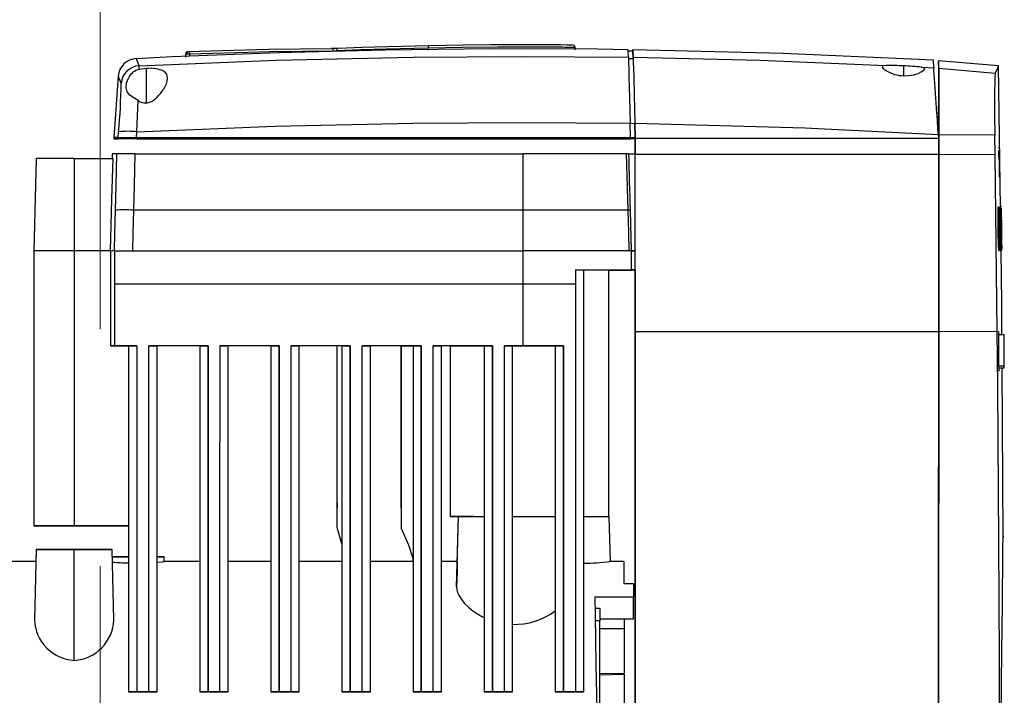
# Model space of a CAD drawing. Header units: millimetres. Extents: x -26820 to -12632, y -5851 to 1958.
# Tile 12 of 95: x -18416 to -18395, y -4876 to -4861. Entities that reach past the tile are written whole.
import ezdxf

# ---------------------------------------------------------------- set-up
doc = ezdxf.new("R2010")
doc.units = ezdxf.units.MM
doc.linetypes.add('DASH', pattern=[15, 10, -5])
doc.layers.add('A-INW-SC', color=30, linetype='Continuous', lineweight=13)

msp = doc.modelspace()

# ---------------------------------------------------------------- linework, layer by layer
at = {"color": 7, "linetype": 'Continuous', "lineweight": 25}
for p, q in [((-18407.22, -4862.115), (-18407.22, -4862.065)), ((-18405.228, -4861.995), (-18404.806, -4861.996)), ((-18404.198, -4862.003), (-18404.186, -4862.004)), ((-18404.122, -4862.055), (-18404.117, -4862.057)), ((-18404.116, -4862.107), (-18404.116, -4862.045)), ((-18402.897, -4862.135), (-18402.997, -4862.134)), ((-18412.331, -4862.247), (-18412.331, -4862.194)), ((-18412.331, -4862.26), (-18412.331, -4862.208)), ((-18412.246, -4862.243), (-18412.246, -4862.194)), ((-18402.992, -4862.291), (-18402.892, -4862.292)), ((-18402.893, -4862.299), (-18402.894, -4862.264)), ((-18395.183, -4862.448), (-18396.448, -4862.337)), ((-18413.316, -4862.523), (-18413.315, -4862.443)), ((-18413.157, -4862.504), (-18413.316, -4862.523)), ((-18413.157, -4863.228), (-18413.157, -4862.504)), ((-18397.187, -4862.447), (-18397.187, -4862.655)), ((-18396.88, -4862.605), (-18396.799, -4862.567)), ((-18396.799, -4862.567), (-18396.758, -4862.536)), ((-18396.758, -4862.536), (-18396.74, -4862.507)), ((-18395.256, -4862.604), (-18396.447, -4862.499)), ((-18395.144, -4865.443), (-18395.184, -4862.448)), ((-18413.755, -4862.664), (-18413.846, -4863.957)), ((-18412.717, -4862.705), (-18412.717, -4862.703)), ((-18397.188, -4862.655), (-18397.081, -4862.652)), ((-18413.591, -4862.911), (-18413.591, -4862.906)), ((-18402.948, -4863.957), (-18402.956, -4863.656)), ((-18402.956, -4863.658), (-18402.856, -4863.66)), ((-18402.856, -4863.658), (-18402.847, -4863.982)), ((-18402.848, -4863.957), (-18402.856, -4863.66)), ((-18413.848, -4863.958), (-18413.848, -4863.983)), ((-18413.756, -4863.982), (-18413.756, -4863.957)), ((-18413.754, -4863.957), (-18413.746, -4863.839)), ((-18413.37, -4863.982), (-18413.37, -4863.957)), ((-18413.368, -4863.957), (-18413.36, -4863.839)), ((-18402.849, -4863.984), (-18402.949, -4863.984)), ((-18402.949, -4863.984), (-18402.949, -4863.984)), ((-18402.947, -4863.982), (-18402.948, -4863.957)), ((-18402.948, -4863.957), (-18402.848, -4863.957)), ((-18402.947, -4863.982), (-18402.947, -4863.982)), ((-18402.947, -4863.982), (-18402.847, -4863.982)), ((-18402.849, -4863.984), (-18402.849, -4864.315)), ((-18402.847, -4863.982), (-18402.848, -4863.957)), ((-18402.847, -4863.982), (-18402.847, -4863.982)), ((-18402.847, -4863.982), (-18402.847, -4863.982)), ((-18402.847, -4863.982), (-18402.847, -4863.982)), ((-18402.847, -4864.313), (-18402.847, -4863.982)), ((-18396.521, -4863.982), (-18402.847, -4863.982)), ((-18396.447, -4863.982), (-18396.521, -4863.982)), ((-18396.447, -4863.982), (-18396.521, -4863.982)), ((-18396.447, -4863.982), (-18396.454, -4863.892)), ((-18396.449, -4863.9), (-18396.449, -4863.953)), ((-18396.447, -4863.898), (-18396.447, -4863.982)), ((-18395.261, -4863.905), (-18396.447, -4863.898)), ((-18396.447, -4864.314), (-18396.447, -4863.982)), ((-18396.447, -4863.982), (-18396.447, -4864.314)), ((-18395.255, -4864.321), (-18395.261, -4863.905)), ((-18395.166, -4864.182), (-18395.183, -4864.182)), ((-18415.485, -4864.403), (-18415.536, -4866.353)), ((-18415.484, -4864.402), (-18415.535, -4866.352)), ((-18414.685, -4864.402), (-18414.685, -4866.352)), ((-18414.685, -4864.402), (-18413.865, -4864.402)), ((-18413.882, -4864.303), (-18413.885, -4864.402)), ((-18403.038, -4864.302), (-18403.007, -4865.489)), ((-18396.447, -4864.314), (-18402.847, -4864.313)), ((-18395.255, -4864.321), (-18396.447, -4864.314)), ((-18395.172, -4864.588), (-18395.17, -4864.795)), ((-18405.21, -4866.352), (-18405.21, -4865.489)), ((-18402.957, -4865.488), (-18402.935, -4866.352)), ((-18395.183, -4865.421), (-18395.197, -4865.421)), ((-18395.192, -4865.521), (-18395.189, -4865.447)), ((-18395.189, -4865.447), (-18395.186, -4865.426)), ((-18395.186, -4865.426), (-18395.183, -4865.425)), ((-18395.183, -4865.438), (-18395.17, -4865.438)), ((-18395.181, -4865.425), (-18395.175, -4865.447)), ((-18395.175, -4865.447), (-18395.173, -4865.462)), ((-18395.17, -4865.438), (-18395.159, -4866.318)), ((-18395.132, -4865.413), (-18395.158, -4865.413)), ((-18395.151, -4865.441), (-18395.145, -4865.954)), ((-18395.147, -4865.441), (-18395.141, -4865.928)), ((-18395.125, -4865.416), (-18395.145, -4865.416)), ((-18395.143, -4865.441), (-18395.137, -4865.939)), ((-18395.139, -4865.441), (-18395.133, -4865.953)), ((-18395.137, -4865.442), (-18395.13, -4866.013)), ((-18395.126, -4865.893), (-18395.135, -4865.443)), ((-18395.134, -4865.422), (-18395.134, -4865.419)), ((-18395.132, -4865.443), (-18395.126, -4865.893)), ((-18395.129, -4865.443), (-18395.119, -4866.323)), ((-18395.127, -4865.443), (-18395.127, -4865.468)), ((-18395.124, -4865.741), (-18395.127, -4865.479)), ((-18395.186, -4865.671), (-18395.173, -4865.671)), ((-18395.181, -4865.635), (-18395.184, -4865.675)), ((-18395.179, -4865.633), (-18395.181, -4865.635)), ((-18395.173, -4865.671), (-18395.178, -4865.632)), ((-18395.153, -4866.318), (-18395.161, -4865.621)), ((-18395.159, -4865.621), (-18395.157, -4865.638)), ((-18395.156, -4865.666), (-18395.156, -4865.699)), ((-18395.125, -4865.642), (-18395.125, -4865.656)), ((-18395.192, -4865.871), (-18395.193, -4865.711)), ((-18395.188, -4865.884), (-18395.175, -4865.884)), ((-18395.175, -4865.884), (-18395.172, -4866.129)), ((-18395.168, -4865.884), (-18395.164, -4866.292)), ((-18395.155, -4865.891), (-18395.156, -4865.892)), ((-18395.154, -4865.87), (-18395.155, -4865.891)), ((-18395.149, -4865.887), (-18395.149, -4865.925)), ((-18395.13, -4865.876), (-18395.129, -4866.013)), ((-18395.12, -4866.009), (-18395.122, -4865.887)), ((-18395.149, -4865.925), (-18395.15, -4865.94)), ((-18395.15, -4865.954), (-18395.145, -4865.954)), ((-18395.145, -4865.954), (-18395.143, -4866.107)), ((-18395.141, -4865.928), (-18395.139, -4866.034)), ((-18395.136, -4866.017), (-18395.137, -4865.939)), ((-18395.132, -4866.073), (-18395.133, -4865.953)), ((-18395.128, -4866.056), (-18395.125, -4866.322)), ((-18395.117, -4866.286), (-18395.12, -4866.033)), ((-18395.12, -4866.067), (-18395.119, -4866.104)), ((-18395.119, -4866.104), (-18395.12, -4866.123)), ((-18395.184, -4866.234), (-18395.186, -4866.176)), ((-18395.179, -4866.318), (-18395.184, -4866.234)), ((-18395.173, -4866.342), (-18395.179, -4866.318)), ((-18395.176, -4866.134), (-18395.175, -4866.132)), ((-18395.133, -4866.338), (-18395.131, -4866.277)), ((-18395.128, -4866.256), (-18395.127, -4866.322)), ((-18395.119, -4866.122), (-18395.117, -4866.323)), ((-18395.117, -4866.286), (-18395.117, -4866.314)), ((-18395.117, -4866.318), (-18395.117, -4866.323)), ((-18415.536, -4866.353), (-18415.536, -4872.153)), ((-18415.536, -4866.353), (-18415.535, -4866.353)), ((-18415.535, -4866.352), (-18415.535, -4872.152)), ((-18414.685, -4866.352), (-18414.685, -4872.152)), ((-18413.916, -4866.352), (-18414.685, -4866.352)), ((-18413.916, -4866.352), (-18413.916, -4868.352)), ((-18413.843, -4866.352), (-18413.835, -4866.352)), ((-18413.835, -4866.352), (-18413.835, -4867.053)), ((-18413.835, -4866.352), (-18413.454, -4866.352)), ((-18405.21, -4867.055), (-18405.21, -4866.352)), ((-18402.935, -4866.352), (-18402.984, -4866.352)), ((-18402.935, -4866.352), (-18402.935, -4866.752)), ((-18402.935, -4866.352), (-18402.847, -4866.352)), ((-18395.186, -4866.344), (-18395.164, -4866.344)), ((-18395.156, -4866.321), (-18395.143, -4866.321)), ((-18395.147, -4866.342), (-18395.131, -4866.342)), ((-18395.146, -4866.354), (-18395.129, -4866.354)), ((-18395.135, -4866.34), (-18395.134, -4866.342)), ((-18395.135, -4866.349), (-18395.121, -4866.349)), ((-18395.134, -4866.342), (-18395.133, -4866.338)), ((-18395.134, -4866.342), (-18395.134, -4866.342)), ((-18395.132, -4866.323), (-18395.119, -4866.323)), ((-18395.13, -4866.323), (-18395.129, -4866.323)), ((-18395.13, -4866.323), (-18395.13, -4866.323)), ((-18395.118, -4866.323), (-18395.117, -4866.323)), ((-18395.117, -4866.321), (-18395.117, -4866.321)), ((-18404.108, -4866.752), (-18404.108, -4867.055)), ((-18404.108, -4866.752), (-18402.935, -4866.752)), ((-18403.935, -4875.652), (-18403.935, -4866.752)), ((-18403.411, -4866.753), (-18403.411, -4871.953)), ((-18403.411, -4866.754), (-18402.937, -4866.754)), ((-18402.849, -4866.754), (-18402.937, -4866.754)), ((-18402.937, -4866.754), (-18402.937, -4866.754)), ((-18402.847, -4866.752), (-18402.935, -4866.752)), ((-18402.935, -4866.752), (-18402.935, -4866.752)), ((-18402.849, -4866.754), (-18402.847, -4866.752)), ((-18413.835, -4867.053), (-18413.836, -4868.352)), ((-18404.108, -4867.055), (-18405.21, -4867.055)), ((-18396.447, -4868.06), (-18402.847, -4868.059)), ((-18395.213, -4868.052), (-18396.447, -4868.06)), ((-18396.447, -4868.06), (-18396.447, -4869.928)), ((-18395.063, -4868.119), (-18395.186, -4868.119)), ((-18413.916, -4868.352), (-18413.535, -4868.352)), ((-18413.535, -4868.352), (-18413.535, -4875.652)), ((-18413.361, -4868.352), (-18413.362, -4868.352)), ((-18413.361, -4868.352), (-18413.361, -4875.652)), ((-18413.361, -4868.352), (-18413.361, -4868.352)), ((-18412.935, -4875.652), (-18412.935, -4868.352)), ((-18412.036, -4868.353), (-18412.037, -4872.904)), ((-18412.035, -4868.352), (-18412.035, -4875.652)), ((-18411.861, -4868.352), (-18411.862, -4868.352)), ((-18411.861, -4875.652), (-18411.861, -4868.352)), ((-18411.861, -4868.352), (-18411.861, -4868.352)), ((-18411.435, -4875.652), (-18411.435, -4868.352)), ((-18410.536, -4868.353), (-18410.537, -4872.903)), ((-18410.535, -4868.352), (-18410.535, -4875.652)), ((-18410.361, -4868.352), (-18410.362, -4868.352)), ((-18410.361, -4875.652), (-18410.361, -4868.352)), ((-18410.361, -4868.352), (-18410.361, -4868.352)), ((-18409.935, -4875.652), (-18409.935, -4868.352)), ((-18409.134, -4871.771), (-18409.133, -4868.353)), ((-18409.035, -4868.352), (-18409.133, -4868.352)), ((-18409.133, -4868.352), (-18409.133, -4868.353)), ((-18409.133, -4872.19), (-18409.133, -4868.352)), ((-18409.035, -4868.352), (-18409.035, -4875.652)), ((-18408.861, -4868.352), (-18408.862, -4868.352)), ((-18408.861, -4875.652), (-18408.861, -4868.352)), ((-18408.861, -4868.352), (-18408.861, -4868.352)), ((-18408.435, -4875.652), (-18408.435, -4868.352)), ((-18407.784, -4871.773), (-18407.783, -4868.353)), ((-18407.783, -4868.353), (-18407.535, -4868.352)), ((-18407.783, -4868.353), (-18407.783, -4868.353)), ((-18407.783, -4868.353), (-18407.783, -4872.194)), ((-18407.535, -4868.352), (-18407.535, -4875.652)), ((-18407.361, -4868.352), (-18407.362, -4868.352)), ((-18407.361, -4875.652), (-18407.361, -4868.352)), ((-18407.361, -4868.352), (-18407.361, -4868.352)), ((-18406.753, -4868.354), (-18406.936, -4868.354)), ((-18406.935, -4875.652), (-18406.935, -4868.352)), ((-18406.753, -4868.353), (-18406.753, -4868.353)), ((-18406.753, -4868.353), (-18406.753, -4871.953)), ((-18406.753, -4868.353), (-18406.753, -4871.953)), ((-18406.035, -4868.352), (-18406.035, -4875.652)), ((-18405.861, -4868.352), (-18405.862, -4868.352)), ((-18405.861, -4875.652), (-18405.861, -4868.352)), ((-18405.861, -4868.352), (-18405.861, -4868.352)), ((-18405.21, -4868.352), (-18405.608, -4868.352)), ((-18405.435, -4875.652), (-18405.435, -4868.352)), ((-18404.361, -4868.352), (-18405.21, -4868.352)), ((-18404.535, -4868.352), (-18404.535, -4875.652)), ((-18404.361, -4868.352), (-18404.362, -4868.353)), ((-18404.361, -4868.352), (-18404.361, -4868.352)), ((-18404.361, -4875.652), (-18404.361, -4868.352)), ((-18395.182, -4868.776), (-18395.063, -4868.776)), ((-18395.18, -4868.819), (-18395.063, -4868.819)), ((-18395.175, -4868.885), (-18395.173, -4868.837)), ((-18395.173, -4868.837), (-18395.173, -4868.819)), ((-18395.09, -4872.359), (-18395.11, -4868.82)), ((-18395.11, -4868.82), (-18395.064, -4868.82)), ((-18395.064, -4868.82), (-18395.064, -4868.819)), ((-18406.753, -4871.953), (-18406.753, -4871.953)), ((-18406.616, -4873.439), (-18406.577, -4871.953)), ((-18406.604, -4872.998), (-18406.577, -4871.953)), ((-18406.577, -4871.953), (-18406.577, -4871.953)), ((-18406.253, -4871.953), (-18406.253, -4871.953)), ((-18406.253, -4871.953), (-18406.253, -4871.953)), ((-18403.402, -4871.953), (-18403.377, -4872.903)), ((-18414.686, -4872.152), (-18413.535, -4872.152)), ((-18414.686, -4872.152), (-18414.686, -4872.153)), ((-18414.686, -4872.153), (-18413.535, -4872.153)), ((-18413.535, -4872.153), (-18414.686, -4872.153)), ((-18413.535, -4872.152), (-18414.685, -4872.152)), ((-18413.537, -4872.153), (-18413.537, -4872.804)), ((-18409.037, -4872.531), (-18409.133, -4872.19)), ((-18409.037, -4872.531), (-18409.037, -4872.903)), ((-18395.092, -4872.601), (-18395.09, -4872.412)), ((-18395.09, -4872.36), (-18395.09, -4872.359)), ((-18395.09, -4872.359), (-18395.09, -4872.36)), ((-18395.09, -4872.37), (-18395.09, -4872.36)), ((-18395.09, -4872.365), (-18395.09, -4872.398)), ((-18395.09, -4872.412), (-18395.09, -4872.37)), ((-18415.485, -4872.654), (-18415.524, -4874.132)), ((-18415.486, -4872.654), (-18415.493, -4872.904)), ((-18414.686, -4872.654), (-18414.686, -4872.654)), ((-18414.685, -4874.991), (-18414.685, -4872.654)), ((-18413.886, -4872.654), (-18413.886, -4872.654)), ((-18413.847, -4874.132), (-18413.885, -4872.654)), ((-18415.492, -4872.904), (-18418.896, -4872.904)), ((-18412.783, -4872.904), (-18412.786, -4872.804)), ((-18412.035, -4872.904), (-18412.783, -4872.904)), ((-18410.535, -4872.903), (-18411.435, -4872.903)), ((-18409.035, -4872.903), (-18409.935, -4872.903)), ((-18407.535, -4872.903), (-18408.435, -4872.903)), ((-18407.537, -4872.82), (-18407.537, -4872.903)), ((-18406.602, -4872.903), (-18406.935, -4872.903)), ((-18403.086, -4872.903), (-18403.377, -4872.903)), ((-18402.886, -4873.375), (-18403.086, -4873.375)), ((-18402.886, -4873.375), (-18403.086, -4873.375)), ((-18402.886, -4873.375), (-18402.886, -4873.375)), ((-18396.448, -4873.434), (-18396.448, -4875.04)), ((-18403.703, -4873.653), (-18402.885, -4873.653)), ((-18402.885, -4874.121), (-18402.885, -4873.653)), ((-18403.699, -4873.886), (-18403.595, -4873.886)), ((-18403.595, -4874.155), (-18403.694, -4874.155)), ((-18402.885, -4874.121), (-18403.595, -4874.121)), ((-18403.595, -4877.053), (-18403.595, -4874.155)), ((-18403.085, -4874.121), (-18403.085, -4874.321)), ((-18404.109, -4874.426), (-18404.109, -4875.652)), ((-18396.449, -4874.822), (-18396.449, -4876.397)), ((-18403.595, -4875.27), (-18403.085, -4875.257)), ((-18403.595, -4875.292), (-18403.085, -4875.279)), ((-18403.085, -4875.279), (-18403.085, -4876.456)), ((-18413.362, -4875.652), (-18413.109, -4875.652)), ((-18413.362, -4875.652), (-18413.362, -4875.652)), ((-18413.109, -4875.652), (-18413.361, -4875.652)), ((-18413.361, -4875.652), (-18413.361, -4875.652)), ((-18413.109, -4875.652), (-18413.109, -4875.652)), ((-18413.109, -4875.652), (-18413.109, -4875.652)), ((-18411.862, -4875.652), (-18411.609, -4875.652)), ((-18411.862, -4875.652), (-18411.862, -4875.652)), ((-18411.609, -4875.652), (-18411.861, -4875.652)), ((-18411.861, -4875.652), (-18411.861, -4875.652)), ((-18411.609, -4875.652), (-18411.609, -4875.652)), ((-18411.609, -4875.652), (-18411.609, -4875.652)), ((-18410.362, -4875.652), (-18410.109, -4875.652)), ((-18410.362, -4875.652), (-18410.362, -4875.652)), ((-18410.109, -4875.652), (-18410.361, -4875.652)), ((-18410.361, -4875.652), (-18410.361, -4875.652)), ((-18410.109, -4875.652), (-18410.109, -4875.652)), ((-18410.109, -4875.652), (-18410.109, -4875.652)), ((-18408.862, -4875.652), (-18408.609, -4875.652)), ((-18408.862, -4875.652), (-18408.862, -4875.652)), ((-18408.609, -4875.652), (-18408.861, -4875.652)), ((-18408.861, -4875.652), (-18408.861, -4875.652)), ((-18408.609, -4875.652), (-18408.609, -4875.652)), ((-18408.609, -4875.652), (-18408.609, -4875.652)), ((-18407.362, -4875.652), (-18407.109, -4875.652)), ((-18407.362, -4875.652), (-18407.362, -4875.652)), ((-18407.361, -4875.652), (-18407.361, -4875.652)), ((-18407.109, -4875.652), (-18407.109, -4875.652)), ((-18407.109, -4875.652), (-18407.109, -4875.652)), ((-18405.862, -4875.652), (-18405.609, -4875.652)), ((-18405.862, -4875.652), (-18405.862, -4875.652)), ((-18405.861, -4875.652), (-18405.861, -4875.652)), ((-18405.609, -4875.652), (-18405.609, -4875.652)), ((-18405.609, -4875.652), (-18405.609, -4875.652)), ((-18404.362, -4875.652), (-18404.109, -4875.652)), ((-18404.362, -4875.652), (-18404.362, -4875.652)), ((-18404.361, -4875.652), (-18404.361, -4875.652)), ((-18404.109, -4875.652), (-18404.109, -4875.652)), ((-18404.109, -4875.652), (-18404.109, -4875.652))]:
    msp.add_line(p, q, dxfattribs=at)
at = {"color": 7, "linetype": 'Continuous', "lineweight": 25, "flags": 128}
for points in [[(-18402.997, -4862.107), (-18403.643, -4862.096), (-18405.889, -4862.089), (-18408.134, -4862.113), (-18410.377, -4862.169), (-18412.619, -4862.256), (-18413.374, -4862.296)], [(-18412.303, -4862.194), (-18412.301, -4862.174), (-18412.295, -4862.156), (-18412.289, -4862.147), (-18412.282, -4862.144)], [(-18412.283, -4862.144), (-18410.588, -4862.095), (-18409.255, -4862.077)], [(-18412.283, -4862.144), (-18412.283, -4862.144), (-18412.282, -4862.144)], [(-18412.246, -4862.194), (-18410.551, -4862.144), (-18409.218, -4862.127)], [(-18409.255, -4862.077), (-18409.239, -4862.081), (-18409.227, -4862.094), (-18409.22, -4862.109), (-18409.218, -4862.127)], [(-18409.148, -4862.123), (-18408.629, -4862.103), (-18408.093, -4862.086), (-18407.22, -4862.065)], [(-18409.114, -4862.073), (-18408.608, -4862.054), (-18408.076, -4862.037), (-18407.193, -4862.015)], [(-18407.193, -4862.015), (-18407.205, -4862.02), (-18407.214, -4862.033), (-18407.218, -4862.048), (-18407.22, -4862.065)], [(-18407.22, -4862.065), (-18406.491, -4862.054), (-18405.747, -4862.047)], [(-18407.193, -4862.015), (-18406.477, -4862.004), (-18405.894, -4861.998)], [(-18405.894, -4861.998), (-18405.525, -4861.996), (-18405.228, -4861.995)], [(-18405.747, -4862.047), (-18405.582, -4862.046), (-18405.417, -4862.045)], [(-18405.417, -4862.045), (-18405.24, -4862.045), (-18405.063, -4862.045)], [(-18405.063, -4862.045), (-18404.908, -4862.045), (-18404.753, -4862.046)], [(-18404.806, -4861.996), (-18404.606, -4861.997), (-18404.424, -4861.998)], [(-18404.753, -4862.046), (-18404.698, -4862.046), (-18404.642, -4862.046)], [(-18404.642, -4862.046), (-18404.599, -4862.047), (-18404.555, -4862.047)], [(-18404.555, -4862.047), (-18404.492, -4862.047), (-18404.43, -4862.048)], [(-18404.43, -4862.048), (-18404.383, -4862.048), (-18404.337, -4862.049)], [(-18404.424, -4861.998), (-18404.284, -4862), (-18404.198, -4862.003)], [(-18404.337, -4862.049), (-18404.293, -4862.05), (-18404.251, -4862.05)], [(-18404.251, -4862.05), (-18404.222, -4862.051), (-18404.195, -4862.051)], [(-18404.195, -4862.051), (-18404.18, -4862.052), (-18404.167, -4862.052)], [(-18404.116, -4862.056), (-18404.121, -4862.035), (-18404.134, -4862.019), (-18404.186, -4862.004)], [(-18404.167, -4862.052), (-18404.139, -4862.053), (-18404.122, -4862.055)], [(-18402.992, -4862.261), (-18402.996, -4862.134), (-18402.997, -4862.112)], [(-18396.553, -4862.326), (-18399.725, -4862.184), (-18402.899, -4862.105)], [(-18402.894, -4862.264), (-18402.897, -4862.145), (-18402.897, -4862.105)], [(-18402.897, -4862.105), (-18402.896, -4862.144), (-18402.892, -4862.262)], [(-18413.315, -4862.443), (-18413.365, -4862.322), (-18413.373, -4862.301)], [(-18413.315, -4862.443), (-18410.426, -4862.326), (-18407.536, -4862.261), (-18405.264, -4862.245), (-18402.992, -4862.261)], [(-18412.331, -4862.194), (-18412.329, -4862.194), (-18412.322, -4862.194), (-18412.313, -4862.194), (-18412.303, -4862.194)], [(-18412.331, -4862.208), (-18412.331, -4862.199), (-18412.331, -4862.194)], [(-18412.303, -4862.194), (-18412.287, -4862.194), (-18412.269, -4862.194), (-18412.256, -4862.194), (-18412.246, -4862.194)], [(-18402.992, -4862.261), (-18402.991, -4862.296), (-18402.989, -4862.38), (-18402.986, -4862.511), (-18402.981, -4862.682), (-18402.976, -4862.89), (-18402.97, -4863.127), (-18402.963, -4863.385), (-18402.956, -4863.656)], [(-18402.892, -4862.262), (-18402.891, -4862.296), (-18402.889, -4862.382), (-18402.886, -4862.505), (-18402.881, -4862.684), (-18402.878, -4862.8), (-18402.874, -4862.947), (-18402.87, -4863.129), (-18402.866, -4863.283), (-18402.861, -4863.443), (-18402.859, -4863.55), (-18402.856, -4863.658)], [(-18402.892, -4862.262), (-18400.223, -4862.327), (-18397.555, -4862.436)], [(-18396.564, -4862.326), (-18396.561, -4862.366), (-18396.552, -4862.488)], [(-18396.447, -4862.499), (-18396.448, -4862.368), (-18396.448, -4862.34), (-18396.449, -4862.389), (-18396.449, -4862.501)], [(-18412.717, -4862.703), (-18412.732, -4862.622), (-18412.782, -4862.565)], [(-18397.555, -4862.436), (-18397.616, -4862.443), (-18397.636, -4862.465)], [(-18397.636, -4862.465), (-18397.634, -4862.472), (-18397.623, -4862.492), (-18397.549, -4862.55)], [(-18396.811, -4862.474), (-18396.666, -4862.482), (-18396.552, -4862.488)], [(-18396.74, -4862.507), (-18396.757, -4862.486), (-18396.811, -4862.474)], [(-18396.514, -4863.03), (-18396.53, -4862.804), (-18396.541, -4862.643), (-18396.549, -4862.532), (-18396.552, -4862.488)], [(-18396.449, -4862.501), (-18396.449, -4862.567), (-18396.449, -4862.743), (-18396.449, -4863.025), (-18396.449, -4863.301), (-18396.449, -4863.6), (-18396.449, -4863.9)], [(-18396.447, -4862.499), (-18396.447, -4862.565), (-18396.447, -4862.741), (-18396.447, -4863.023), (-18396.447, -4863.299), (-18396.447, -4863.598), (-18396.447, -4863.898)], [(-18395.256, -4862.604), (-18395.202, -4862.487), (-18395.184, -4862.448)], [(-18413.694, -4862.814), (-18413.743, -4862.693), (-18413.752, -4862.672)], [(-18413.591, -4862.906), (-18413.578, -4862.801), (-18413.534, -4862.691)], [(-18397.081, -4862.652), (-18396.973, -4862.633), (-18396.88, -4862.605)], [(-18413.505, -4863.068), (-18413.568, -4862.995), (-18413.591, -4862.911)], [(-18413.336, -4863.179), (-18413.428, -4863.121), (-18413.505, -4863.068)], [(-18413.36, -4863.839), (-18413.348, -4863.498), (-18413.336, -4863.179)], [(-18396.454, -4863.892), (-18396.458, -4863.833), (-18396.462, -4863.774), (-18396.466, -4863.716), (-18396.47, -4863.658), (-18396.475, -4863.582), (-18396.48, -4863.507), (-18396.486, -4863.434), (-18396.5, -4863.223), (-18396.514, -4863.03)], [(-18396.497, -4863.285), (-18396.495, -4863.313), (-18396.491, -4863.372), (-18396.485, -4863.453), (-18396.478, -4863.548)], [(-18413.36, -4863.839), (-18410.449, -4863.721), (-18407.535, -4863.655), (-18405.246, -4863.639), (-18402.956, -4863.656)], [(-18402.856, -4863.658), (-18399.269, -4863.757), (-18396.454, -4863.892)], [(-18413.756, -4863.982), (-18413.796, -4863.982), (-18413.825, -4863.982), (-18413.842, -4863.982), (-18413.848, -4863.983), (-18413.842, -4863.983), (-18413.825, -4863.983), (-18413.797, -4863.983), (-18413.758, -4863.984)], [(-18413.372, -4863.984), (-18413.447, -4863.984), (-18413.519, -4863.984), (-18413.585, -4863.984), (-18413.643, -4863.984), (-18413.691, -4863.984), (-18413.727, -4863.984), (-18413.749, -4863.984), (-18413.758, -4863.984)], [(-18413.756, -4863.957), (-18413.747, -4863.957), (-18413.725, -4863.957), (-18413.689, -4863.957), (-18413.641, -4863.957), (-18413.583, -4863.957), (-18413.517, -4863.957), (-18413.445, -4863.957), (-18413.37, -4863.957)], [(-18413.756, -4863.982), (-18413.747, -4863.982), (-18413.725, -4863.982), (-18413.689, -4863.982), (-18413.641, -4863.982), (-18413.583, -4863.982), (-18413.517, -4863.982), (-18413.445, -4863.982), (-18413.37, -4863.982)], [(-18413.372, -4863.984), (-18412.07, -4863.984), (-18410.767, -4863.984), (-18409.464, -4863.984), (-18408.161, -4863.984), (-18406.858, -4863.984), (-18405.555, -4863.984), (-18404.252, -4863.984), (-18402.949, -4863.984)], [(-18413.37, -4863.957), (-18412.068, -4863.957), (-18410.765, -4863.957), (-18409.463, -4863.957), (-18408.16, -4863.957), (-18406.857, -4863.957), (-18405.554, -4863.957), (-18404.251, -4863.957), (-18402.948, -4863.957)], [(-18402.947, -4863.982), (-18404.25, -4863.982), (-18405.553, -4863.982), (-18406.856, -4863.982), (-18408.159, -4863.982), (-18409.462, -4863.982), (-18410.765, -4863.982), (-18412.068, -4863.982), (-18413.37, -4863.982)], [(-18414.685, -4864.402), (-18414.916, -4864.402), (-18415.127, -4864.402), (-18415.301, -4864.402), (-18415.437, -4864.402), (-18415.484, -4864.402)], [(-18413.916, -4866.352), (-18413.888, -4865.26), (-18413.865, -4864.402)], [(-18413.79, -4864.302), (-18413.807, -4864.968), (-18413.821, -4865.492)], [(-18413.404, -4864.302), (-18413.552, -4864.302), (-18413.675, -4864.302), (-18413.756, -4864.302), (-18413.79, -4864.302)], [(-18413.404, -4864.302), (-18413.42, -4864.967), (-18413.433, -4865.49)], [(-18413.404, -4864.302), (-18409.307, -4864.302), (-18405.21, -4864.302)], [(-18405.21, -4865.489), (-18405.21, -4864.824), (-18405.21, -4864.302)], [(-18403.038, -4864.302), (-18404.254, -4864.302), (-18405.21, -4864.302)], [(-18402.988, -4864.302), (-18402.989, -4864.302), (-18402.992, -4864.302), (-18403.003, -4864.302), (-18403.019, -4864.302), (-18403.038, -4864.302)], [(-18402.988, -4864.302), (-18402.984, -4864.45), (-18402.981, -4864.598), (-18402.977, -4864.747), (-18402.973, -4864.895), (-18402.969, -4865.043), (-18402.965, -4865.192), (-18402.961, -4865.34), (-18402.957, -4865.488)], [(-18402.988, -4864.302), (-18402.978, -4864.302), (-18402.949, -4864.302), (-18402.904, -4864.302), (-18402.847, -4864.302)], [(-18402.847, -4868.059), (-18402.847, -4867.592), (-18402.847, -4867.124), (-18402.847, -4866.655), (-18402.847, -4866.187), (-18402.847, -4865.718), (-18402.847, -4865.249), (-18402.847, -4864.781), (-18402.847, -4864.313)], [(-18396.447, -4868.06), (-18396.447, -4867.592), (-18396.447, -4867.124), (-18396.447, -4866.655), (-18396.447, -4866.187), (-18396.447, -4865.718), (-18396.447, -4865.25), (-18396.447, -4864.781), (-18396.447, -4864.314)], [(-18396.447, -4864.314), (-18396.447, -4865.362), (-18396.447, -4866.412), (-18396.447, -4868.06)], [(-18395.213, -4868.052), (-18395.213, -4868.052), (-18395.213, -4868.052), (-18395.213, -4868.052), (-18395.213, -4868.052), (-18395.213, -4868.051), (-18395.213, -4868.048), (-18395.233, -4866.186), (-18395.255, -4864.321)], [(-18395.175, -4864.372), (-18395.174, -4864.48), (-18395.172, -4864.588)], [(-18405.21, -4865.489), (-18407.636, -4865.489), (-18409.962, -4865.489), (-18411.731, -4865.49), (-18413.433, -4865.49)], [(-18403.007, -4865.489), (-18404.234, -4865.489), (-18405.21, -4865.489)], [(-18395.173, -4865.671), (-18395.173, -4865.554), (-18395.173, -4865.462)], [(-18395.159, -4865.438), (-18395.157, -4865.444), (-18395.155, -4865.473)], [(-18395.155, -4865.473), (-18395.154, -4865.495), (-18395.153, -4865.529)], [(-18395.13, -4865.443), (-18395.124, -4865.935), (-18395.12, -4866.323)], [(-18395.128, -4865.443), (-18395.127, -4865.453), (-18395.127, -4865.479)], [(-18413.821, -4865.492), (-18413.833, -4865.973), (-18413.843, -4866.352)], [(-18413.433, -4865.49), (-18413.445, -4865.973), (-18413.454, -4866.352)], [(-18403.007, -4865.489), (-18402.994, -4865.972), (-18402.984, -4866.352)], [(-18395.193, -4865.711), (-18395.193, -4865.65), (-18395.192, -4865.599), (-18395.192, -4865.521)], [(-18395.184, -4865.675), (-18395.184, -4865.7), (-18395.184, -4865.732)], [(-18395.161, -4865.621), (-18395.16, -4865.621), (-18395.159, -4865.621)], [(-18395.157, -4865.638), (-18395.157, -4865.65), (-18395.156, -4865.666)], [(-18395.153, -4865.529), (-18395.152, -4865.583), (-18395.151, -4865.648)], [(-18395.151, -4865.648), (-18395.15, -4865.723), (-18395.149, -4865.795)], [(-18395.126, -4865.642), (-18395.122, -4865.912), (-18395.12, -4866.123)], [(-18395.126, -4865.642), (-18395.125, -4865.642), (-18395.125, -4865.642)], [(-18395.189, -4866.07), (-18395.19, -4865.973), (-18395.192, -4865.871)], [(-18395.184, -4865.732), (-18395.184, -4865.793), (-18395.184, -4865.865)], [(-18395.184, -4865.865), (-18395.183, -4865.937), (-18395.182, -4866.006)], [(-18395.168, -4865.884), (-18395.172, -4865.884), (-18395.175, -4865.884)], [(-18395.156, -4865.699), (-18395.155, -4865.749), (-18395.155, -4865.8)], [(-18395.156, -4865.892), (-18395.152, -4866.13), (-18395.148, -4866.317)], [(-18395.149, -4865.795), (-18395.149, -4865.845), (-18395.149, -4865.887)], [(-18395.122, -4866.323), (-18395.126, -4866.073), (-18395.13, -4865.876)], [(-18395.124, -4865.742), (-18395.123, -4865.798), (-18395.122, -4865.858)], [(-18395.122, -4865.858), (-18395.122, -4865.917), (-18395.121, -4865.975)], [(-18395.186, -4866.176), (-18395.187, -4866.127), (-18395.189, -4866.07)], [(-18395.15, -4865.94), (-18395.146, -4866.154), (-18395.143, -4866.321)], [(-18395.143, -4866.107), (-18395.141, -4866.171), (-18395.14, -4866.223)], [(-18395.139, -4866.034), (-18395.139, -4866.077), (-18395.138, -4866.112)], [(-18395.138, -4866.112), (-18395.137, -4866.132), (-18395.137, -4866.143)], [(-18395.135, -4866.089), (-18395.136, -4866.055), (-18395.136, -4866.017)], [(-18395.136, -4866.14), (-18395.135, -4866.122), (-18395.135, -4866.089)], [(-18395.131, -4866.176), (-18395.131, -4866.128), (-18395.132, -4866.073)], [(-18395.121, -4865.975), (-18395.12, -4866.026), (-18395.12, -4866.067)], [(-18395.164, -4866.292), (-18395.168, -4866.331), (-18395.172, -4866.343)], [(-18395.159, -4866.318), (-18395.156, -4866.318), (-18395.153, -4866.318)], [(-18395.143, -4866.321), (-18395.146, -4866.319), (-18395.148, -4866.317)], [(-18395.137, -4866.143), (-18395.136, -4866.15), (-18395.136, -4866.14)], [(-18395.131, -4866.277), (-18395.131, -4866.236), (-18395.131, -4866.176)], [(-18395.12, -4866.123), (-18395.12, -4866.123), (-18395.12, -4866.123)], [(-18414.685, -4866.352), (-18415.01, -4866.352), (-18415.286, -4866.352), (-18415.471, -4866.352), (-18415.535, -4866.352)], [(-18413.454, -4866.352), (-18412.014, -4866.352), (-18410.515, -4866.352), (-18408.989, -4866.352), (-18407.129, -4866.352), (-18405.21, -4866.352)], [(-18402.984, -4866.352), (-18404.224, -4866.352), (-18405.21, -4866.352)], [(-18402.847, -4866.352), (-18402.884, -4866.352), (-18402.912, -4866.352), (-18402.929, -4866.352), (-18402.935, -4866.352)], [(-18395.114, -4868.12), (-18395.118, -4867.45), (-18395.132, -4866.349)], [(-18395.125, -4866.322), (-18395.126, -4866.322), (-18395.127, -4866.322)], [(-18395.123, -4866.347), (-18395.122, -4866.344), (-18395.122, -4866.323)], [(-18395.12, -4866.323), (-18395.121, -4866.323), (-18395.122, -4866.323)], [(-18395.117, -4866.323), (-18395.118, -4866.323), (-18395.119, -4866.323)], [(-18395.117, -4866.323), (-18395.117, -4866.323), (-18395.117, -4866.323)], [(-18404.109, -4866.752), (-18404.037, -4866.752), (-18403.982, -4866.752), (-18403.947, -4866.752), (-18403.935, -4866.752)], [(-18403.935, -4866.753), (-18403.809, -4866.753), (-18403.6, -4866.753), (-18403.46, -4866.753), (-18403.411, -4866.753)], [(-18402.849, -4866.754), (-18402.849, -4867.126), (-18402.849, -4867.594), (-18402.849, -4868.061)], [(-18405.21, -4867.055), (-18406.924, -4867.054), (-18408.594, -4867.054), (-18410.208, -4867.054), (-18411.451, -4867.054), (-18412.672, -4867.054), (-18413.835, -4867.053)], [(-18405.21, -4868.352), (-18405.21, -4867.911), (-18405.21, -4867.626), (-18405.21, -4867.34), (-18405.21, -4867.055)], [(-18404.108, -4867.055), (-18404.108, -4868.571), (-18404.108, -4870.15)], [(-18402.849, -4868.061), (-18402.849, -4869.589), (-18402.849, -4871.178), (-18402.849, -4872.829)], [(-18402.847, -4870.96), (-18402.847, -4869.989), (-18402.847, -4869.023), (-18402.847, -4868.059)], [(-18396.449, -4868.062), (-18396.449, -4869.321), (-18396.449, -4870.624), (-18396.449, -4871.971)], [(-18396.448, -4871.469), (-18396.447, -4870.327), (-18396.447, -4869.192), (-18396.447, -4868.06)], [(-18395.177, -4872.465), (-18395.184, -4871.41), (-18395.192, -4870.323), (-18395.202, -4869.204), (-18395.213, -4868.052)], [(-18395.183, -4868.052), (-18395.184, -4868.056), (-18395.186, -4868.102)], [(-18395.179, -4868.112), (-18395.181, -4868.067), (-18395.182, -4868.051)], [(-18395.063, -4868.776), (-18395.063, -4868.688), (-18395.063, -4868.567), (-18395.063, -4868.431), (-18395.063, -4868.301), (-18395.063, -4868.196), (-18395.063, -4868.133), (-18395.063, -4868.124)], [(-18413.361, -4868.352), (-18413.627, -4868.352), (-18413.836, -4868.352)], [(-18413.535, -4868.352), (-18413.535, -4868.352), (-18413.523, -4868.352), (-18413.488, -4868.352), (-18413.432, -4868.352), (-18413.361, -4868.352)], [(-18413.361, -4868.352), (-18413.361, -4869.37), (-18413.361, -4870.421), (-18413.361, -4871.508)], [(-18413.109, -4872.545), (-18413.109, -4871.096), (-18413.108, -4869.698), (-18413.108, -4868.352)], [(-18413.109, -4868.352), (-18413.037, -4868.352), (-18412.982, -4868.352), (-18412.947, -4868.352), (-18412.935, -4868.352)], [(-18411.861, -4868.352), (-18412.564, -4868.352), (-18413.108, -4868.352)], [(-18412.036, -4868.354), (-18412.562, -4868.354), (-18412.936, -4868.354)], [(-18412.035, -4868.352), (-18412.035, -4868.352), (-18412.023, -4868.352), (-18411.988, -4868.352), (-18411.932, -4868.352), (-18411.861, -4868.352)], [(-18411.861, -4868.352), (-18411.861, -4869.371), (-18411.861, -4870.422), (-18411.861, -4871.509)], [(-18411.609, -4872.546), (-18411.609, -4871.097), (-18411.608, -4869.699), (-18411.608, -4868.352)], [(-18411.609, -4868.352), (-18411.537, -4868.352), (-18411.482, -4868.352), (-18411.447, -4868.352), (-18411.435, -4868.352)], [(-18410.361, -4868.352), (-18411.06, -4868.352), (-18411.608, -4868.352)], [(-18410.536, -4868.354), (-18411.062, -4868.354), (-18411.436, -4868.354)], [(-18410.535, -4868.352), (-18410.535, -4868.352), (-18410.523, -4868.352), (-18410.488, -4868.352), (-18410.432, -4868.352), (-18410.361, -4868.352)], [(-18410.361, -4868.352), (-18410.361, -4869.371), (-18410.361, -4870.423), (-18410.361, -4871.51)], [(-18410.109, -4872.547), (-18410.109, -4871.098), (-18410.108, -4869.699), (-18410.108, -4868.352)], [(-18410.109, -4868.352), (-18410.037, -4868.352), (-18409.982, -4868.352), (-18409.947, -4868.352), (-18409.935, -4868.352)], [(-18408.861, -4868.352), (-18409.561, -4868.352), (-18410.108, -4868.352)], [(-18409.133, -4868.354), (-18409.562, -4868.354), (-18409.936, -4868.354)], [(-18409.035, -4868.352), (-18409.035, -4868.352), (-18409.023, -4868.352), (-18408.988, -4868.352), (-18408.932, -4868.352), (-18408.861, -4868.352)], [(-18408.861, -4868.352), (-18408.861, -4869.371), (-18408.861, -4870.423), (-18408.861, -4871.51)], [(-18408.609, -4872.547), (-18408.609, -4871.098), (-18408.608, -4869.7), (-18408.608, -4868.352)], [(-18408.609, -4868.352), (-18408.537, -4868.352), (-18408.482, -4868.352), (-18408.447, -4868.352), (-18408.435, -4868.352)], [(-18407.361, -4868.352), (-18408.061, -4868.352), (-18408.608, -4868.352)], [(-18407.783, -4868.354), (-18408.062, -4868.354), (-18408.436, -4868.354)], [(-18407.535, -4868.352), (-18407.535, -4868.352), (-18407.523, -4868.352), (-18407.488, -4868.352), (-18407.432, -4868.352), (-18407.361, -4868.352)], [(-18407.361, -4868.352), (-18407.361, -4869.371), (-18407.361, -4870.423), (-18407.361, -4871.51)], [(-18407.109, -4872.548), (-18407.109, -4871.098), (-18407.108, -4869.7), (-18407.108, -4868.352)], [(-18407.109, -4868.352), (-18407.037, -4868.352), (-18406.982, -4868.352), (-18406.947, -4868.352), (-18406.935, -4868.352)], [(-18405.861, -4868.352), (-18406.561, -4868.352), (-18407.108, -4868.352)], [(-18406.753, -4868.353), (-18406.737, -4868.353), (-18406.69, -4868.353), (-18406.613, -4868.353), (-18406.508, -4868.353), (-18406.377, -4868.352), (-18406.223, -4868.352), (-18406.05, -4868.352), (-18406.035, -4868.352)], [(-18406.035, -4868.352), (-18406.035, -4868.352), (-18406.023, -4868.352), (-18405.988, -4868.352), (-18405.932, -4868.352), (-18405.861, -4868.352)], [(-18405.861, -4868.352), (-18405.861, -4869.371), (-18405.861, -4870.423), (-18405.861, -4871.51)], [(-18405.609, -4872.548), (-18405.609, -4871.099), (-18405.608, -4869.7), (-18405.608, -4868.352)], [(-18405.609, -4868.352), (-18405.537, -4868.352), (-18405.482, -4868.352), (-18405.447, -4868.352), (-18405.435, -4868.352)], [(-18405.435, -4868.352), (-18405.261, -4868.352), (-18405.089, -4868.352), (-18404.923, -4868.353), (-18404.764, -4868.353), (-18404.616, -4868.353), (-18404.535, -4868.353)], [(-18404.535, -4868.352), (-18404.535, -4868.352), (-18404.523, -4868.352), (-18404.488, -4868.352), (-18404.432, -4868.352), (-18404.361, -4868.352)], [(-18404.361, -4868.352), (-18404.361, -4869.371), (-18404.361, -4870.423), (-18404.361, -4871.51)], [(-18395.184, -4868.669), (-18395.182, -4868.769), (-18395.18, -4868.825), (-18395.178, -4868.871), (-18395.177, -4868.886), (-18395.176, -4868.886)], [(-18395.063, -4868.819), (-18395.063, -4868.815), (-18395.063, -4868.776)], [(-18396.447, -4869.928), (-18396.447, -4871.091), (-18396.448, -4872.264), (-18396.448, -4873.434)], [(-18404.108, -4870.15), (-18404.109, -4871.209), (-18404.109, -4872.298), (-18404.109, -4873.357), (-18404.109, -4874.426)], [(-18402.848, -4874.274), (-18402.848, -4872.424), (-18402.847, -4870.96)], [(-18413.361, -4871.508), (-18413.361, -4872.869), (-18413.361, -4874.263), (-18413.361, -4875.652)], [(-18411.861, -4871.509), (-18411.861, -4872.869), (-18411.861, -4874.263), (-18411.861, -4875.652)], [(-18410.361, -4871.51), (-18410.361, -4872.87), (-18410.361, -4874.264), (-18410.361, -4875.652)], [(-18408.861, -4871.51), (-18408.861, -4872.87), (-18408.861, -4874.264), (-18408.861, -4875.652)], [(-18407.361, -4871.51), (-18407.361, -4872.87), (-18407.361, -4874.264), (-18407.361, -4875.652)], [(-18405.861, -4871.51), (-18405.861, -4872.87), (-18405.861, -4874.264), (-18405.861, -4875.652)], [(-18404.361, -4871.51), (-18404.361, -4872.87), (-18404.361, -4874.264), (-18404.361, -4875.652)], [(-18396.448, -4873.007), (-18396.448, -4872.147), (-18396.448, -4871.469)], [(-18409.133, -4872.19), (-18409.133, -4872.012), (-18409.133, -4871.87), (-18409.133, -4871.763), (-18409.133, -4871.691), (-18409.133, -4871.657), (-18409.133, -4871.658), (-18409.133, -4871.696), (-18409.134, -4871.771)], [(-18407.784, -4871.773), (-18407.783, -4871.68), (-18407.783, -4871.653), (-18407.783, -4871.691), (-18407.783, -4871.795), (-18407.783, -4871.963), (-18407.783, -4872.194)], [(-18406.753, -4871.953), (-18406.735, -4871.953), (-18406.68, -4871.953), (-18406.59, -4871.953), (-18406.468, -4871.953), (-18406.317, -4871.953), (-18406.141, -4871.952), (-18406.035, -4871.952)], [(-18406.253, -4871.953), (-18406.318, -4871.953), (-18406.469, -4871.953), (-18406.591, -4871.953), (-18406.68, -4871.953), (-18406.735, -4871.953), (-18406.753, -4871.953)], [(-18405.435, -4871.952), (-18405.291, -4871.952), (-18405.071, -4871.953), (-18404.861, -4871.953), (-18404.665, -4871.953), (-18404.535, -4871.953)], [(-18403.935, -4871.953), (-18403.929, -4871.953), (-18403.809, -4871.953), (-18403.698, -4871.953), (-18403.6, -4871.953), (-18403.52, -4871.953), (-18403.46, -4871.953), (-18403.423, -4871.953), (-18403.411, -4871.953)], [(-18403.935, -4871.953), (-18403.935, -4871.953), (-18403.792, -4871.953), (-18403.662, -4871.953), (-18403.553, -4871.953), (-18403.471, -4871.953), (-18403.42, -4871.953), (-18403.402, -4871.953)], [(-18396.449, -4871.971), (-18396.449, -4873.401), (-18396.449, -4874.822)], [(-18415.536, -4872.153), (-18415.536, -4872.153), (-18415.471, -4872.153), (-18415.287, -4872.153), (-18415.011, -4872.153), (-18414.686, -4872.153)], [(-18414.685, -4872.152), (-18414.862, -4872.152), (-18415.031, -4872.152), (-18415.185, -4872.152), (-18415.317, -4872.152), (-18415.422, -4872.152), (-18415.494, -4872.152), (-18415.531, -4872.152), (-18415.531, -4872.152), (-18415.494, -4872.152), (-18415.422, -4872.152), (-18415.317, -4872.152), (-18415.185, -4872.152), (-18415.031, -4872.152), (-18414.862, -4872.152), (-18414.686, -4872.152)], [(-18414.686, -4872.153), (-18415.012, -4872.153), (-18415.287, -4872.153), (-18415.471, -4872.153), (-18415.501, -4872.153)], [(-18407.537, -4872.82), (-18407.624, -4872.557), (-18407.783, -4872.194)], [(-18413.109, -4875.652), (-18413.109, -4874.095), (-18413.109, -4872.545)], [(-18411.609, -4875.652), (-18411.609, -4874.095), (-18411.609, -4872.546)], [(-18410.109, -4875.652), (-18410.109, -4874.095), (-18410.109, -4872.547)], [(-18408.609, -4875.652), (-18408.609, -4874.095), (-18408.609, -4872.547)], [(-18407.109, -4875.652), (-18407.109, -4874.096), (-18407.109, -4872.548)], [(-18405.609, -4875.652), (-18405.609, -4874.096), (-18405.609, -4872.548)], [(-18395.163, -4877.45), (-18395.164, -4876.219), (-18395.166, -4874.974), (-18395.171, -4873.722), (-18395.177, -4872.465)], [(-18414.686, -4872.654), (-18414.864, -4872.654), (-18415.033, -4872.654), (-18415.185, -4872.654), (-18415.311, -4872.654), (-18415.407, -4872.654), (-18415.466, -4872.654), (-18415.486, -4872.654), (-18415.466, -4872.654), (-18415.407, -4872.654), (-18415.312, -4872.654), (-18415.185, -4872.654), (-18415.033, -4872.654), (-18414.864, -4872.654), (-18414.686, -4872.654)], [(-18414.686, -4872.654), (-18414.864, -4872.654), (-18415.033, -4872.654), (-18415.184, -4872.654), (-18415.311, -4872.654), (-18415.406, -4872.654), (-18415.465, -4872.654), (-18415.485, -4872.654), (-18415.465, -4872.654), (-18415.406, -4872.654), (-18415.311, -4872.654), (-18415.184, -4872.654), (-18415.033, -4872.654), (-18414.863, -4872.654), (-18414.685, -4872.654)], [(-18414.685, -4872.654), (-18414.507, -4872.654), (-18414.338, -4872.654), (-18414.187, -4872.654), (-18414.06, -4872.654), (-18413.965, -4872.654), (-18413.906, -4872.654), (-18413.885, -4872.654), (-18413.906, -4872.654), (-18413.965, -4872.654), (-18414.06, -4872.654), (-18414.187, -4872.654), (-18414.338, -4872.654), (-18414.508, -4872.654), (-18414.686, -4872.654)], [(-18414.686, -4872.654), (-18414.508, -4872.654), (-18414.339, -4872.654), (-18414.187, -4872.654), (-18414.061, -4872.654), (-18413.965, -4872.654), (-18413.906, -4872.654), (-18413.886, -4872.654), (-18413.906, -4872.654), (-18413.965, -4872.654), (-18414.061, -4872.654), (-18414.187, -4872.654), (-18414.339, -4872.654), (-18414.508, -4872.654), (-18414.686, -4872.654)], [(-18395.097, -4873.095), (-18395.094, -4872.815), (-18395.092, -4872.601)], [(-18413.886, -4872.804), (-18413.886, -4872.804), (-18413.848, -4872.804), (-18413.739, -4872.804), (-18413.577, -4872.804), (-18413.537, -4872.804)], [(-18413.535, -4872.804), (-18413.541, -4872.804), (-18413.686, -4872.804), (-18413.81, -4872.804), (-18413.882, -4872.804)], [(-18413.882, -4872.804), (-18413.81, -4872.804), (-18413.686, -4872.804), (-18413.541, -4872.804), (-18413.537, -4872.804)], [(-18413.535, -4872.804), (-18413.577, -4872.804), (-18413.739, -4872.804), (-18413.848, -4872.804), (-18413.851, -4872.804)], [(-18412.937, -4872.804), (-18412.866, -4872.804), (-18412.806, -4872.804), (-18412.786, -4872.804), (-18412.806, -4872.804), (-18412.866, -4872.804), (-18412.935, -4872.804)], [(-18412.937, -4872.804), (-18412.931, -4872.804), (-18412.891, -4872.804), (-18412.891, -4872.804), (-18412.931, -4872.804), (-18412.935, -4872.804)], [(-18412.935, -4872.918), (-18412.829, -4872.908), (-18412.783, -4872.904), (-18412.783, -4872.904)], [(-18406.602, -4872.913), (-18406.603, -4872.949), (-18406.608, -4873.129), (-18406.616, -4873.439)], [(-18403.086, -4872.903), (-18403.086, -4872.903), (-18403.086, -4872.922), (-18403.086, -4872.979), (-18403.086, -4873.074), (-18403.086, -4873.206), (-18403.086, -4873.375)], [(-18402.849, -4872.829), (-18402.849, -4874.203), (-18402.849, -4875.564)], [(-18396.448, -4875.36), (-18396.448, -4874.045), (-18396.448, -4873.007)], [(-18395.113, -4874.799), (-18395.109, -4874.298), (-18395.104, -4873.842), (-18395.1, -4873.439), (-18395.097, -4873.095)], [(-18402.886, -4873.375), (-18402.886, -4873.406), (-18402.886, -4873.439), (-18402.886, -4873.472), (-18402.886, -4873.506), (-18402.886, -4873.542), (-18402.886, -4873.578), (-18402.885, -4873.615), (-18402.885, -4873.653)], [(-18406.616, -4873.439), (-18406.611, -4873.495), (-18406.595, -4873.558), (-18406.57, -4873.616), (-18406.529, -4873.686), (-18406.456, -4873.78), (-18406.368, -4873.867), (-18406.271, -4873.947), (-18406.178, -4874.009), (-18406.087, -4874.062), (-18406.035, -4874.086)], [(-18403.703, -4873.653), (-18403.696, -4874.06), (-18403.687, -4874.543), (-18403.677, -4875.094), (-18403.667, -4875.703), (-18403.655, -4876.359), (-18403.643, -4877.053)], [(-18403.595, -4873.886), (-18403.595, -4873.917), (-18403.595, -4873.949), (-18403.595, -4873.982), (-18403.595, -4874.016), (-18403.595, -4874.05), (-18403.595, -4874.084), (-18403.595, -4874.119), (-18403.595, -4874.155)], [(-18403.595, -4874.318), (-18403.31, -4874.32), (-18403.085, -4874.321)], [(-18403.085, -4874.321), (-18403.085, -4874.391), (-18403.085, -4874.489), (-18403.085, -4874.609), (-18403.085, -4874.74), (-18403.085, -4874.875), (-18403.085, -4875.003), (-18403.085, -4875.114), (-18403.085, -4875.201), (-18403.085, -4875.257)], [(-18402.848, -4877.009), (-18402.848, -4875.484), (-18402.848, -4874.274)], [(-18395.126, -4876.206), (-18395.119, -4875.477), (-18395.113, -4874.799)], [(-18396.448, -4875.04), (-18396.448, -4876.312), (-18396.448, -4877.567)], [(-18396.448, -4879.408), (-18396.448, -4878.305), (-18396.448, -4877.175), (-18396.448, -4875.36)], [(-18413.362, -4875.652), (-18413.433, -4875.652), (-18413.488, -4875.652), (-18413.523, -4875.652), (-18413.535, -4875.652), (-18413.523, -4875.652), (-18413.488, -4875.652), (-18413.433, -4875.652), (-18413.361, -4875.652)], [(-18413.109, -4875.652), (-18413.038, -4875.652), (-18412.982, -4875.652), (-18412.947, -4875.652), (-18412.935, -4875.652), (-18412.947, -4875.652), (-18412.982, -4875.652), (-18413.038, -4875.652), (-18413.109, -4875.652)], [(-18411.862, -4875.652), (-18411.933, -4875.652), (-18411.988, -4875.652), (-18412.023, -4875.652), (-18412.035, -4875.652), (-18412.023, -4875.652), (-18411.988, -4875.652), (-18411.933, -4875.652), (-18411.861, -4875.652)], [(-18411.609, -4875.652), (-18411.538, -4875.652), (-18411.482, -4875.652), (-18411.447, -4875.652), (-18411.435, -4875.652), (-18411.447, -4875.652), (-18411.482, -4875.652), (-18411.538, -4875.652), (-18411.609, -4875.652)], [(-18410.362, -4875.652), (-18410.433, -4875.652), (-18410.488, -4875.652), (-18410.523, -4875.652), (-18410.535, -4875.652), (-18410.523, -4875.652), (-18410.488, -4875.652), (-18410.433, -4875.652), (-18410.361, -4875.652)], [(-18410.109, -4875.652), (-18410.038, -4875.652), (-18409.982, -4875.652), (-18409.947, -4875.652), (-18409.935, -4875.652), (-18409.947, -4875.652), (-18409.982, -4875.652), (-18410.038, -4875.652), (-18410.109, -4875.652)], [(-18408.862, -4875.652), (-18408.933, -4875.652), (-18408.988, -4875.652), (-18409.023, -4875.652), (-18409.035, -4875.652), (-18409.023, -4875.652), (-18408.988, -4875.652), (-18408.933, -4875.652), (-18408.861, -4875.652)], [(-18408.609, -4875.652), (-18408.538, -4875.652), (-18408.482, -4875.652), (-18408.447, -4875.652), (-18408.435, -4875.652), (-18408.447, -4875.652), (-18408.482, -4875.652), (-18408.538, -4875.652), (-18408.609, -4875.652)], [(-18407.362, -4875.652), (-18407.433, -4875.652), (-18407.488, -4875.652), (-18407.523, -4875.652), (-18407.535, -4875.652), (-18407.523, -4875.652), (-18407.488, -4875.652), (-18407.433, -4875.652), (-18407.361, -4875.652)], [(-18407.109, -4875.652), (-18407.25, -4875.652), (-18407.361, -4875.652)], [(-18407.109, -4875.652), (-18407.038, -4875.652), (-18406.982, -4875.652), (-18406.947, -4875.652), (-18406.935, -4875.652), (-18406.947, -4875.652), (-18406.982, -4875.652), (-18407.038, -4875.652), (-18407.109, -4875.652)], [(-18405.862, -4875.652), (-18405.933, -4875.652), (-18405.988, -4875.652), (-18406.023, -4875.652), (-18406.035, -4875.652), (-18406.023, -4875.652), (-18405.988, -4875.652), (-18405.933, -4875.652), (-18405.861, -4875.652)], [(-18405.609, -4875.652), (-18405.75, -4875.652), (-18405.861, -4875.652)], [(-18405.609, -4875.652), (-18405.538, -4875.652), (-18405.482, -4875.652), (-18405.447, -4875.652), (-18405.435, -4875.652), (-18405.447, -4875.652), (-18405.482, -4875.652), (-18405.538, -4875.652), (-18405.609, -4875.652)], [(-18404.362, -4875.652), (-18404.433, -4875.652), (-18404.488, -4875.652), (-18404.523, -4875.652), (-18404.535, -4875.652), (-18404.523, -4875.652), (-18404.488, -4875.652), (-18404.433, -4875.652), (-18404.361, -4875.652)], [(-18404.109, -4875.652), (-18404.25, -4875.652), (-18404.361, -4875.652)], [(-18404.109, -4875.652), (-18404.038, -4875.652), (-18403.982, -4875.652), (-18403.947, -4875.652), (-18403.935, -4875.652), (-18403.947, -4875.652), (-18403.982, -4875.652), (-18404.038, -4875.652), (-18404.109, -4875.652)], [(-18402.849, -4875.564), (-18402.849, -4876.617), (-18402.849, -4877.655), (-18402.849, -4878.655)]]:
    msp.add_lwpolyline(points, dxfattribs=at)
at = {"color": 7, "linetype": 'Continuous', "lineweight": 25}
for centre, radius, start, end in [((-18412.281, -4862.194), 0.05, 92.5394, 179.9716), ((-18412.291, -4862.189), 0.0458, 353.5478, 77.9651), ((-18409.297, -4857.472), 4.604, 270.5195, 272.2695), ((-18409.24, -4860.966), 1.161, 271.0532, 274.5251), ((-18409.104, -4862.116), 0.0442, 103.0361, 188.9497), ((-18413.356, -4862.692), 0.4, 92.9083, 175.9989), ((-18413.294, -4862.843), 0.4, 92.9068, 175.9452), ((-18413.249, -4862.836), 0.32, 102.0953, 153.0303), ((-18413.069, -4863.151), 0.653, 63.9321, 97.7895), ((-18397.598, -4869.867), 7.431, 86.831, 89.6692), ((-18397.158, -4861.872), 0.784, 239.9922, 267.783), ((-18397.511, -4869.547), 7.108, 84.3497, 87.3868), ((-18413.121, -4862.689), 0.405, 323.303, 357.7057), ((-18375.178, -4863.323), 20.092, 177.9483, 181.6597), ((-18427.125, -4862.64), 13.432, 354.8771, 359.2544), ((-18413.55, -4862.485), 0.875, 313.7523, 329.3945), ((-18413.177, -4862.953), 0.277, 234.9498, 274.1222), ((-18413.211, -4862.868), 0.365, 278.4213, 316.8096), ((-18413.553, -4865.323), 1.496, 82.5954, 97.4126), ((-18413.77, -4867.015), 3.058, 89.7336, 91.453), ((-18404.886, -4864.517), 9.712, 0.8514, 1.7206), ((-18413.804, -4867.355), 3.053, 89.7337, 91.4536), ((-18413.612, -4868.56), 3.075, 86.6586, 93.8885), ((-18402.978, -4866.174), 0.685, 88.2931, 92.4382), ((-18417.742, -4866.019), 22.62, 0.7005, 0.919), ((-18366.49, -4865.747), 28.664, 180.1063, 180.245), ((-18393.289, -4865.991), 1.893, 180.4515, 184.333), ((-18393.795, -4866.218), 1.345, 180.2183, 185.2325), ((-18413.784, -4879.941), 13.589, 90.2485, 90.5585), ((-18377.777, -4868.335), 17.41, 179.2317, 181.1005), ((-18413.776, -4882.866), 14.514, 90.2368, 90.552), ((-18413.484, -4868.903), 4.031, 264.3773, 269.2688), ((-18404.021, -4867.539), 5.402, 270.9079, 276.8419), ((-18405.399, -4872.777), 1.454, 268.5569, 306.4307), ((-18414.626, -4874.094), 0.899, 182.4619, 266.1948), ((-18414.742, -4874.097), 0.896, 273.6528, 357.7103), ((-18418.878, -4875.261), 15.792, 359.9345, 0.0131)]:
    msp.add_arc(centre, radius, start, end, dxfattribs=at)
at = {"layer": 'A-INW-SC', "color": 7, "linetype": 'DASH'}
msp.add_lwpolyline([(-18436.131, -4987.409), (-18414.131, -4987.599), (-18414.131, -4973.004), (-18414.131, -4943.004), (-18414.131, -4913.004), (-18414.131, -4883.004), (-18414.157, -4802.005), (-18436.157, -4802.005)], close=True, dxfattribs=at)

doc.saveas('drawing.dxf')
